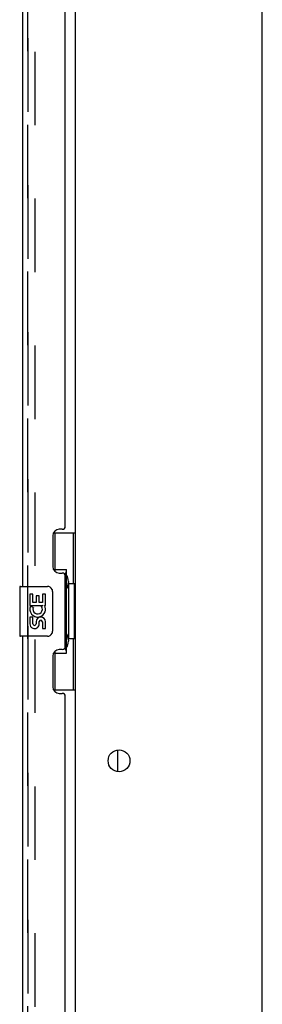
# Model space of a CAD drawing. Header units: inches. Extents: x 0 to 268, y 0 to 174.
# Tile 77 of 83: x 143.36 to 148.23, y 91.85 to 111.62. Entities that reach past the tile are written whole.
import ezdxf

# ---------------------------------------------------------------- set-up
doc = ezdxf.new("R2010")
doc.units = ezdxf.units.IN
doc.header["$LTSCALE"] = 14.749625
doc.header["$MEASUREMENT"] = 0
doc.linetypes.add('HIDDEN', pattern=[0.2, 0.1, -0.1])
doc.layers.get('0').update_dxf_attribs({"linetype": 'CONTINUOUS'})
for name, color, linetype in [('DEFAULT_2', 8, 'HIDDEN'), ('LEFTHAND_DOOR_ASSEMBLY', 7, 'CONTINUOUS'), ('RIGHTHAND_DOOR_ASSEMBLY', 7, 'CONTINUOUS')]:
    doc.layers.add(name, color=color, linetype=linetype)

msp = doc.modelspace()

# ---------------------------------------------------------------- linework, layer by layer
at = {"color": 3, "linetype": 'Continuous'}
for p, q in [((144.479, 52.436), (144.479, 125.54)), ((148.229, 51.113), (148.229, 125.488))]:
    msp.add_line(p, q, dxfattribs=at)
at = {"color": 7, "linetype": 'Continuous'}
msp.add_line((145.333, 96.52), (145.333, 96.956), dxfattribs=at)
at = {"color": 3, "linetype": 'Continuous'}
msp.add_circle((145.354, 96.738), 0.219, dxfattribs=at)
at = {"layer": 'DEFAULT_2', "color": 8, "linetype": 'HIDDEN'}
msp.add_line((143.666, 125.723), (143.666, 52.254), dxfattribs=at)
at = {"layer": 'LEFTHAND_DOOR_ASSEMBLY', "color": 8, "linetype": 'HIDDEN'}
msp.add_line((143.525, 51.985), (143.525, 125.992), dxfattribs=at)
at = {"layer": 'RIGHTHAND_DOOR_ASSEMBLY', "color": 8, "linetype": 'HIDDEN'}
msp.add_line((143.525, 125.992), (143.525, 51.985), dxfattribs=at)
at = {"layer": 'RIGHTHAND_DOOR_ASSEMBLY', "color": 3, "linetype": 'Continuous'}
for p, q in [((143.421, 100.238), (143.421, 120.738)), ((144.275, 101.446), (144.275, 119.531)), ((144.025, 101.256), (144.025, 100.636)), ((144.215, 101.386), (144.155, 101.386)), ((144.155, 100.506), (144.215, 100.506)), ((144.275, 99.031), (144.275, 100.446)), ((143.421, 78.738), (143.421, 99.238)), ((144.025, 98.841), (144.025, 98.221)), ((144.215, 98.971), (144.155, 98.971)), ((144.155, 98.091), (144.215, 98.091)), ((144.275, 79.946), (144.275, 98.031))]:
    msp.add_line(p, q, dxfattribs=at)
at = {"layer": 'RIGHTHAND_DOOR_ASSEMBLY', "color": 7, "linetype": 'Continuous'}
for p, q in [((144.038, 101.313), (144.479, 101.313)), ((144.075, 100.533), (144.075, 101.313)), ((144.44, 100.288), (144.44, 101.313)), ((144.075, 100.578), (144.302, 100.578)), ((144.302, 98.898), (144.302, 100.578)), ((143.376, 100.238), (143.916, 100.238)), ((144.339, 100.339), (144.339, 100.318)), ((144.339, 100.288), (144.339, 99.188)), ((144.461, 100.288), (144.339, 100.288)), ((144.461, 99.188), (144.461, 100.288)), ((143.361, 100.223), (143.361, 99.253)), ((143.564, 100.084), (143.564, 99.854)), ((143.627, 100.084), (143.564, 100.084)), ((143.627, 99.916), (143.627, 100.084)), ((143.69, 100.052), (143.69, 99.916)), ((143.75, 100.052), (143.69, 100.052)), ((143.75, 99.916), (143.75, 100.052)), ((143.815, 100.084), (143.815, 99.916)), ((143.878, 100.084), (143.815, 100.084)), ((143.878, 99.854), (143.878, 100.084)), ((144.016, 100.138), (144.016, 99.338)), ((143.564, 99.854), (143.825, 99.854)), ((143.634, 99.818), (143.577, 99.843)), ((143.69, 99.916), (143.627, 99.916)), ((143.815, 99.916), (143.75, 99.916)), ((143.825, 99.854), (143.798, 99.834)), ((143.86, 99.854), (143.878, 99.854)), ((143.564, 99.623), (143.564, 99.487)), ((143.627, 99.623), (143.564, 99.623)), ((143.627, 99.487), (143.627, 99.623)), ((143.689, 99.529), (143.69, 99.487)), ((143.75, 99.466), (143.75, 99.535)), ((143.815, 99.529), (143.815, 99.392)), ((143.878, 99.392), (143.878, 99.529)), ((143.916, 99.238), (143.376, 99.238)), ((143.815, 99.392), (143.878, 99.392)), ((144.461, 99.188), (144.339, 99.188)), ((144.339, 99.158), (144.339, 99.137)), ((144.44, 98.163), (144.44, 99.188)), ((144.075, 98.163), (144.075, 98.943)), ((144.075, 98.898), (144.302, 98.898)), ((144.038, 98.163), (144.479, 98.163))]:
    msp.add_line(p, q, dxfattribs=at)
for points in [[(144.266, 100.477), (144.268, 100.481), (144.273, 100.489), (144.278, 100.497), (144.283, 100.504), (144.286, 100.511), (144.29, 100.518), (144.293, 100.524), (144.295, 100.529), (144.297, 100.534), (144.299, 100.539), (144.3, 100.543), (144.301, 100.547), (144.302, 100.551), (144.302, 100.554)], [(144.009, 100.174), (144.011, 100.169), (144.013, 100.163), (144.014, 100.157), (144.015, 100.151), (144.015, 100.144), (144.016, 100.138)], [(144.016, 99.338), (144.015, 99.332), (144.015, 99.326), (144.014, 99.319), (144.013, 99.313), (144.011, 99.308), (144.009, 99.302)], [(144.302, 98.922), (144.302, 98.925), (144.301, 98.929), (144.3, 98.933), (144.299, 98.937), (144.297, 98.942), (144.295, 98.947), (144.293, 98.953), (144.29, 98.959), (144.286, 98.965), (144.283, 98.972), (144.278, 98.979), (144.273, 98.987), (144.268, 98.996), (144.266, 98.999)]]:
    msp.add_lwpolyline(points, dxfattribs=at)
at = {"layer": 'RIGHTHAND_DOOR_ASSEMBLY', "color": 3, "linetype": 'Continuous'}
for centre, radius, start, end in [((144.215, 101.446), 0.06, 270, 360), ((144.155, 101.256), 0.13, 90, 180), ((144.155, 100.636), 0.13, 180, 270), ((144.215, 100.446), 0.06, 0, 90), ((144.155, 98.841), 0.13, 90, 180), ((144.215, 99.031), 0.06, 270, 360), ((144.155, 98.221), 0.13, 180, 270), ((144.215, 98.031), 0.06, 0, 90)]:
    msp.add_arc(centre, radius, start, end, dxfattribs=at)
at = {"layer": 'RIGHTHAND_DOOR_ASSEMBLY', "color": 7, "linetype": 'Continuous'}
for centre, radius, start, end in [((143.376, 100.223), 0.015, 90, 180), ((143.916, 100.138), 0.1, 21.205, 90), ((143.721, 99.78), 0.157, 156.5966, 341.8791), ((143.721, 99.78), 0.0943, 156.5966, 35.1122), ((143.721, 99.78), 0.157, 25.737, 27.8532), ((143.724, 99.78), 0.154, 341.4199, 26.1963), ((143.658, 99.487), 0.0943, 180, 248.6704), ((143.658, 99.487), 0.0943, 248.6999, 347.4338), ((143.658, 99.487), 0.0314, 180, 0.0485), ((143.784, 99.529), 0.0943, 0, 180), ((143.784, 99.524), 0.0362, 83.4285, 161.7628), ((143.784, 99.529), 0.0314, 0, 81.2295), ((143.376, 99.253), 0.015, 180, 270), ((143.916, 99.338), 0.1, 270, 338.7946)]:
    msp.add_arc(centre, radius, start, end, dxfattribs=at)
for centre, start_param, end_param in [((144.235, 100.329), -1.51401, -0.699287), ((144.235, 100.329), -2.442306, -1.627583), ((144.235, 99.148), -1.51401, -0.699287), ((144.235, 99.148), -2.442306, -1.627583)]:
    msp.add_ellipse(centre, major_axis=(0, 0.18), ratio=0.579493, start_param=start_param, end_param=end_param, dxfattribs=at)

doc.saveas('drawing.dxf')
